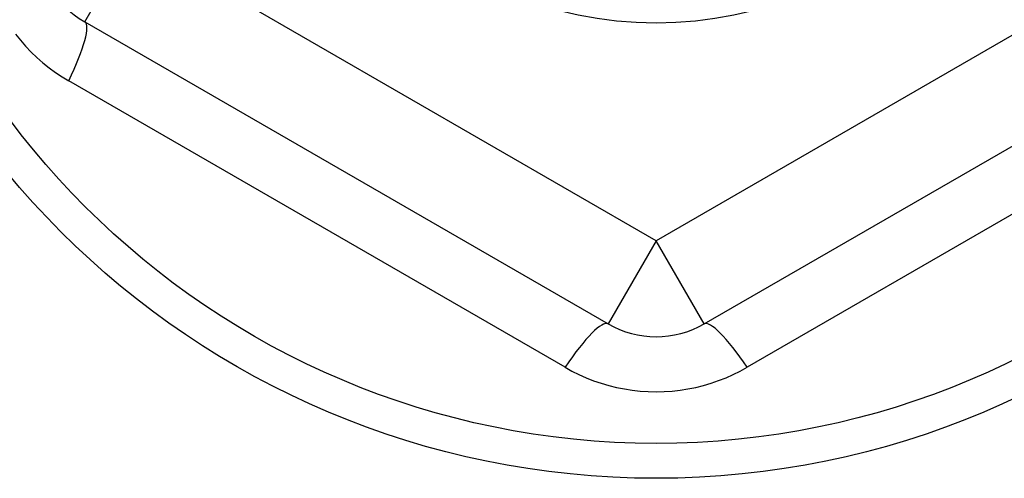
# Model space of a CAD drawing. Header units: inches. Extents: x 48.1 to 120.1, y 31.5 to 55.7.
# Tile 75 of 82: x 113.918 to 114.322, y 52.819 to 53.007. Entities that reach past the tile are written whole.
import ezdxf

# ---------------------------------------------------------------- set-up
doc = ezdxf.new("R2010")
doc.units = ezdxf.units.IN
doc.header["$MEASUREMENT"] = 0
doc.layers.add('Visible Edges(ANSI)', color=7, linetype='Continuous', lineweight=25)
doc.layers.add('Visible Tangent Edges(ANSI)', color=7, linetype='Continuous', lineweight=25)

msp = doc.modelspace()

# ---------------------------------------------------------------- linework, layer by layer
at = {"layer": 'Visible Edges(ANSI)'}
for p, q in [((113.94458, 53.00605), (114.15914, 52.88217)), ((114.19851, 52.88217), (114.41308, 53.00605))]:
    msp.add_line(p, q, dxfattribs=at)
for radius in [0.34516, 0.15846]:
    msp.add_circle((114.17883, 53.16403), radius, dxfattribs=at)
for centre, start, end in [((113.96426, 53.04015), 180, 240), ((114.17883, 52.91627), 240, 300)]:
    msp.add_arc(centre, 0.03937, start, end, dxfattribs=at)
at = {"layer": 'Visible Tangent Edges(ANSI)'}
for p, q in [((113.94458, 53.00605), (113.96426, 53.04015)), ((114.17883, 52.91627), (113.96426, 53.04015)), ((114.39339, 53.04015), (114.17883, 52.91627)), ((114.14149, 52.86439), (113.938, 52.98187)), ((114.41966, 52.98187), (114.21617, 52.86439)), ((114.17883, 52.91627), (114.15914, 52.88217)), ((114.19851, 52.88217), (114.17883, 52.91627))]:
    msp.add_line(p, q, dxfattribs=at)
at = {"layer": 'Visible Tangent Edges(ANSI)', "flags": 128}
for points in [[(113.91614, 53.00102), (113.91819, 52.99848), (113.92034, 52.99603), (113.9226, 52.99367), (113.92496, 52.99142), (113.92742, 52.98928), (113.92995, 52.98725), (113.93256, 52.98533), (113.93525, 52.98354), (113.938, 52.98187)], [(114.14149, 52.86439), (114.14431, 52.86284), (114.14721, 52.8614), (114.15018, 52.86009), (114.15322, 52.85891), (114.15632, 52.85786), (114.15946, 52.85694), (114.16263, 52.85616), (114.16583, 52.85552), (114.16906, 52.85502), (114.17231, 52.85467), (114.17558, 52.85446), (114.17886, 52.85439), (114.18214, 52.85446), (114.1854, 52.85467), (114.18865, 52.85503), (114.19188, 52.85553), (114.19508, 52.85617), (114.19825, 52.85696), (114.20138, 52.85788), (114.20446, 52.85893), (114.20749, 52.86011), (114.21045, 52.86141), (114.21335, 52.86284), (114.21617, 52.86439)]]:
    msp.add_lwpolyline(points, dxfattribs=at)
at = {"layer": 'Visible Tangent Edges(ANSI)'}
msp.add_circle((114.17883, 53.16403), 0.33084, dxfattribs=at)
for centre, major_axis, start_param, end_param in [((113.92489, 52.97196), (0.01969, 0.0341), 5.107073, 6.283185), ((114.13946, 52.84808), (0.01969, 0.0341), 0, 1.176113), ((114.2182, 52.84808), (-0.01969, 0.0341), 5.107073, 6.283185)]:
    msp.add_ellipse(centre, major_axis=major_axis, ratio=0.175929, start_param=start_param, end_param=end_param, dxfattribs=at)

doc.saveas('drawing.dxf')
